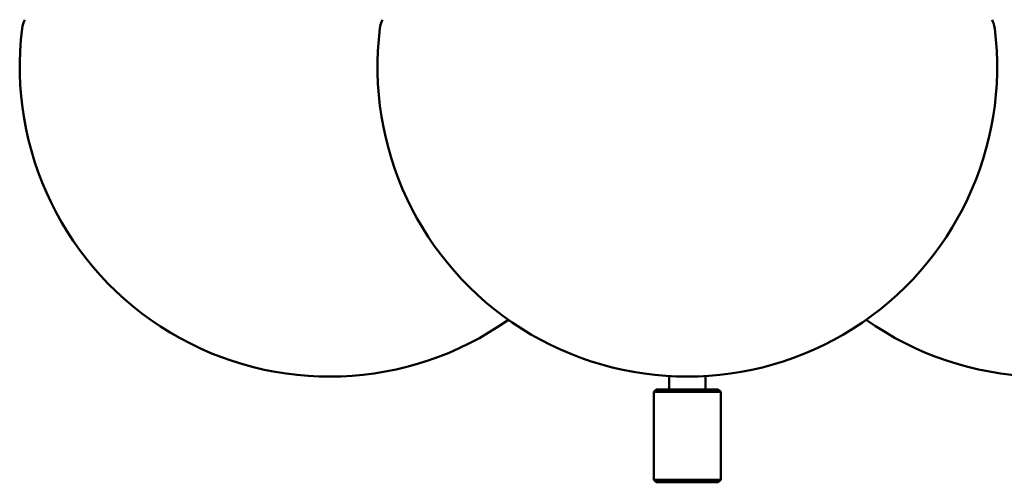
# Model space of a CAD drawing. Header units: millimetres. Extents: x 849 to 4035, y 828 to 3843.
# Tile 3 of 121: x 1035 to 1226, y 1306 to 1395. Entities that reach past the tile are written whole.
import ezdxf

# ---------------------------------------------------------------- set-up
doc = ezdxf.new("R2010")
doc.units = ezdxf.units.MM
doc.header["$LTSCALE"] = 15
doc.layers.add('Widoczne (ISO)', color=7, linetype='Continuous', lineweight=50)

msp = doc.modelspace()

# ---------------------------------------------------------------- linework, layer by layer
at = {"layer": 'Widoczne (ISO)'}
for p, q in [((1160.65, 1326.16), (1160.65, 1323.6)), ((1167.65, 1326.16), (1167.65, 1323.6)), ((1158.15, 1323.6), (1157.65, 1323.1)), ((1158.15, 1323.6), (1170.15, 1323.6)), ((1170.15, 1323.6), (1170.65, 1323.1)), ((1170.65, 1323.1), (1157.65, 1323.1)), ((1157.65, 1323.1), (1157.65, 1306.1)), ((1170.65, 1323.1), (1170.65, 1306.1)), ((1157.65, 1306.1), (1170.65, 1306.1)), ((1158.15, 1305.6), (1157.65, 1306.1)), ((1170.15, 1305.6), (1158.15, 1305.6)), ((1170.15, 1305.6), (1170.65, 1306.1))]:
    msp.add_line(p, q, dxfattribs=at)
for centre, radius, start, end in [((1040.29, 1392.88), 5, 152.5057, 172.8759), ((1109.57, 1392.88), 5, 152.5057, 172.8759), ((1218.72, 1392.88), 5, 7.1241, 27.4943), ((1094.87, 1386.06), 60, 172.8759, 305.2644), ((1164.15, 1386.06), 60, 172.8759, 7.1241), ((1233.43, 1386.06), 60, 234.7356, 7.1241)]:
    msp.add_arc(centre, radius, start, end, dxfattribs=at)

doc.saveas('drawing.dxf')
